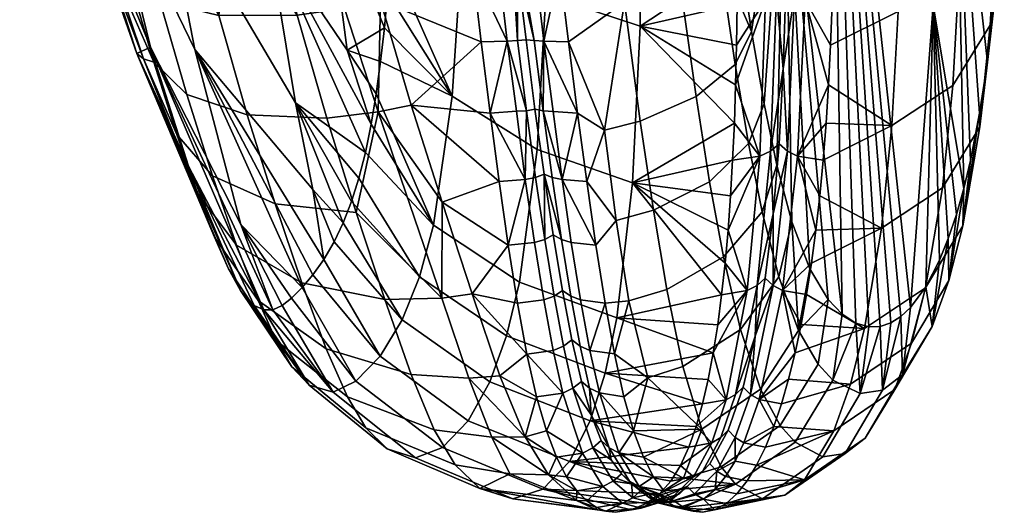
# Model space of a CAD drawing. Header units: millimetres. Extents: x -341 to 341, y -297 to 480.
# Tile 45 of 256: x 296 to 341, y -182 to -159. Entities that reach past the tile are written whole.
import ezdxf

# ---------------------------------------------------------------- set-up
doc = ezdxf.new("R2010")
doc.units = ezdxf.units.MM
doc.layers.add('RIM operadlo', color=7, linetype='Continuous')
doc.layers.add('RIM operadlo zada', color=7, linetype='Continuous')

msp = doc.modelspace()

# ---------------------------------------------------------------- meshes
at = {"layer": 'RIM operadlo'}
mesh = msp.add_polyface(dxfattribs=at)
corners = [(298.971, -152.7, 356.697), (300.214, -156.808, 358.068), (298.423, -152.485, 367.289), (296.095, -144.115, 364.629), (297.832, -148.504, 355.293), (301.574, -160.846, 359.412), (301.254, -160.599, 369.844), (295.861, -143.814, 385.753), (298.541, -152.112, 388.085), (301.892, -160.306, 390.369), (299.861, -152.01, 408.41), (296.641, -143.603, 406.344), (303.938, -160.421, 410.477), (306.053, -168.497, 392.652), (302.363, -152.33, 428.316), (298.387, -143.698, 426.465), (307.28, -155.026, 448.188), (301.18, -144.229, 446.16), (308.573, -162.874, 430.609), (306.297, -147.166, 465.775), (300.273, -136.116, 464.011), (309.948, -152.705, 466.672), (310.956, -160.444, 449.218), (309.291, -144.956, 484.13), (305.637, -139.297, 483.366), (299.678, -152.575, 348.484), (297.59, -143.837, 345.169), (300.874, -157.01, 350.523), (302.039, -161.001, 352.927), (303.105, -164.347, 355.598), (309.375, -166.884, 421.621), (311.794, -165.176, 438.787), (312.065, -163.866, 443.921), (312.298, -162.466, 449.03), (312.498, -160.982, 454.117), (312.816, -157.813, 464.167), (312.67, -159.422, 459.183), (312.94, -156.136, 469.129), (313.042, -154.392, 474.07), (313.12, -152.582, 478.987), (313.174, -150.706, 483.881), (313.204, -148.763, 488.749), (313.21, -146.754, 493.592), (303.742, -153.987, 341.629), (299.855, -136.825, 335.308), (302.15, -136.929, 333.775), (305.46, -153.994, 340.354), (307.327, -153.85, 339.39), (301.067, -153.518, 344.871), (305.034, -158.855, 343.741), (308.647, -158.831, 341.476), (310.022, -163.582, 343.986), (306.353, -163.435, 346.272), (302.317, -158.193, 346.96), (303.566, -162.504, 349.446), (312.486, -158.181, 340.463), (313.913, -162.984, 342.886), (312.392, -163.297, 343.178), (311.14, -153.183, 338.447), (310.834, -158.528, 340.75), (309.249, -153.571, 338.757), (302.256, -153.824, 343.16), (316.725, -156.663, 339.804), (307.136, -136.454, 332.379), (316.323, -153.183, 338.447)]
mesh.append_faces([[corners[k] for k in face] for face in [(0, 1, 2, 2), (2, 3, 4, 0), (5, 6, 2, 2), (1, 5, 2, 2), (2, 7, 3, 3), (8, 2, 6, 6), (7, 2, 8, 8), (6, 9, 8, 8), (10, 11, 8, 9), (12, 10, 9, 13), (14, 15, 10, 12), (16, 17, 14, 18), (19, 20, 17, 16), (21, 19, 16, 22), (23, 24, 19, 21), (25, 4, 26, 26), (27, 0, 25, 25), (28, 29, 5, 5), (27, 28, 1, 1), (25, 0, 4, 4), (28, 5, 1, 1), (27, 1, 0, 0), (12, 30, 18, 14), (16, 18, 31, 31), (31, 32, 16, 16), (32, 22, 16, 16), (22, 33, 34, 34), (35, 21, 36, 36), (36, 21, 22, 22), (35, 37, 21, 21), (38, 21, 37, 37), (23, 38, 39, 39), (21, 38, 23, 23), (36, 22, 34, 34), (40, 23, 39, 39), (41, 42, 23, 23), (41, 23, 40, 40), (43, 44, 45, 46), (47, 46, 45, 45), (25, 26, 48, 48), (49, 50, 51, 52), (53, 49, 52, 54), (55, 56, 57, 57), (58, 55, 59, 59), (51, 50, 59, 57), (58, 59, 60, 60), (59, 55, 57, 57), (50, 47, 60, 59), (50, 46, 47, 47), (49, 46, 50, 50), (61, 43, 49, 49), (46, 49, 43, 43), (53, 48, 61, 49), (53, 54, 28, 27), (27, 25, 48, 53), (62, 55, 58, 58), (63, 64, 58, 58)]])
mesh = msp.add_polyface(dxfattribs=at)
corners = [(320.166, -149.776, 500.724), (324.467, -151.139, 501.365), (324.139, -141.422, 521.914), (319.837, -140.118, 521.153), (320.12, -157.905, 481.003), (324.457, -159.344, 481.534), (316.249, -155.581, 480.128), (316.316, -147.557, 499.708), (319.714, -165.038, 460.87), (324.112, -166.571, 461.276), (315.803, -162.579, 460.15), (328.85, -150.231, 504.604), (328.791, -148.07, 509.324), (328.718, -145.854, 514.018), (328.895, -152.339, 499.86), (313.21, -146.754, 493.592), (313.204, -148.763, 488.749), (313.192, -144.68, 498.408), (328.922, -154.394, 495.093), (328.934, -156.393, 490.301), (328.928, -158.336, 485.487), (328.862, -162.05, 475.792), (328.904, -160.222, 480.651), (328.802, -163.819, 470.912), (313.174, -150.706, 483.881), (313.12, -152.582, 478.987), (313.042, -154.392, 474.07), (312.94, -156.136, 469.129), (312.816, -157.813, 464.167), (312.67, -159.422, 459.183), (312.498, -160.982, 454.117), (311.14, -153.183, 338.447), (316.323, -153.183, 338.447), (316.725, -156.663, 339.804), (317.13, -160.067, 341.346), (313.913, -162.984, 342.886), (312.486, -158.181, 340.463), (317.54, -163.359, 343.104), (330.741, -149.826, 504.413), (330.458, -140.864, 523.117), (329.914, -141.083, 523.235), (330.208, -150.051, 504.52), (330.752, -157.921, 485.316), (330.238, -158.151, 485.412), (330.463, -165.105, 465.862), (329.972, -165.339, 465.946), (331.212, -153.664, 494.768), (331.059, -161.307, 475.504), (331.177, -149.511, 504.263), (331.074, -145.143, 513.66), (331.174, -157.599, 485.181), (318.337, -160.042, 341.349), (318.811, -160.012, 341.352), (319.224, -163.252, 343.156), (319.199, -159.97, 341.357), (319.612, -163.17, 343.197), (317.528, -153.183, 338.447), (318.388, -153.183, 338.447), (318.791, -156.626, 339.795), (318.757, -163.273, 343.138)]
mesh.append_faces([[corners[k] for k in face] for face in [(0, 1, 2, 3), (4, 5, 1, 0), (6, 4, 0, 7), (8, 9, 5, 4), (10, 8, 4, 6), (11, 12, 1, 1), (12, 13, 1, 1), (14, 11, 1, 1), (13, 2, 1, 1), (15, 16, 7, 7), (7, 17, 15, 15), (18, 14, 1, 1), (5, 19, 18, 1), (5, 20, 19, 19), (5, 21, 22, 22), (5, 23, 21, 21), (5, 22, 20, 20), (24, 6, 16, 16), (6, 7, 16, 16), (25, 6, 24, 24), (6, 25, 26, 26), (27, 28, 10, 10), (27, 6, 26, 26), (10, 6, 27, 27), (29, 10, 28, 28), (10, 29, 30, 30), (31, 32, 33, 33), (34, 35, 36, 36), (34, 36, 33, 33), (37, 35, 34, 34), (38, 39, 40, 41), (42, 38, 41, 43), (44, 42, 43, 45), (13, 12, 41, 41), (12, 11, 41, 41), (14, 41, 11, 11), (19, 43, 18, 18), (20, 43, 19, 19), (18, 41, 14, 14), (20, 22, 43, 43), (43, 22, 21, 21), (21, 45, 43, 43), (42, 46, 38, 38), (43, 41, 18, 18), (44, 47, 42, 42), (38, 48, 49, 49), (42, 50, 46, 46), (47, 50, 42, 42), (46, 48, 38, 38), (51, 52, 53, 53), (54, 55, 53, 52), (51, 34, 33, 33), (51, 37, 34, 34), (56, 51, 33, 32), (56, 57, 52, 51), (57, 58, 52, 52), (54, 52, 58, 58), (53, 59, 51, 51)]])
mesh = msp.add_polyface(dxfattribs=at)
corners = [(318.897, -171.15, 440.064), (323.382, -172.797, 440.307), (324.112, -166.571, 461.276), (319.714, -165.038, 460.87), (318.298, -173.635, 429.794), (322.847, -175.351, 429.937), (317.539, -175.754, 419.363), (322.159, -177.548, 419.394), (328.723, -165.528, 466.011), (328.802, -163.819, 470.912), (328.51, -168.764, 456.147), (328.626, -167.177, 461.089), (328.374, -170.286, 451.185), (328.034, -173.118, 441.202), (328.216, -171.739, 446.203), (327.594, -175.641, 431.141), (327.828, -174.421, 436.181), (324.457, -159.344, 481.534), (327.332, -176.777, 426.082), (327.037, -177.824, 421.005), (326.7, -178.773, 415.912), (321.209, -179.436, 407.862), (319.16, -178.295, 360.156), (320.137, -178.022, 359.452), (320.602, -179.233, 362.974), (329.848, -171.307, 446.082), (330.463, -165.105, 465.862), (329.972, -165.339, 465.946), (329.388, -171.546, 446.152), (328.851, -176.337, 425.996), (328.422, -176.581, 426.048), (328.175, -178.329, 415.846), (327.759, -178.575, 415.888), (328.862, -162.05, 475.792), (330.587, -168.005, 455.901), (330.864, -164.777, 465.743), (331.059, -161.307, 475.504), (329.765, -173.646, 435.987), (328.516, -177.986, 415.784), (329.202, -175.997, 425.92), (330.224, -170.972, 445.982), (321.364, -176.05, 356.275), (322.276, -178.799, 363.091), (321.804, -179.04, 363.026), (320.891, -176.273, 356.161), (320.926, -174.104, 353.152), (320.452, -174.311, 353.014), (320.494, -171.797, 350.279), (320.019, -171.979, 350.129), (319.244, -174.476, 352.904), (322.201, -177.275, 359.733), (322.662, -178.462, 363.182), (321.752, -175.739, 356.434), (321.314, -173.816, 353.346), (320.883, -171.542, 350.488), (320.066, -169.183, 347.65), (320.456, -168.976, 347.839), (320.032, -166.177, 345.379)]
mesh.append_faces([[corners[k] for k in face] for face in [(0, 1, 2, 3), (4, 5, 1, 0), (6, 7, 5, 4), (2, 8, 9, 9), (2, 10, 11, 11), (2, 12, 10, 10), (1, 13, 14, 14), (5, 15, 16, 16), (1, 16, 13, 13), (1, 14, 2, 2), (2, 11, 8, 8), (2, 9, 17, 17), (15, 5, 18, 18), (19, 18, 7, 7), (12, 2, 14, 14), (18, 5, 7, 7), (1, 5, 16, 16), (7, 20, 19, 19), (7, 21, 20, 20), (22, 23, 24, 24), (25, 26, 27, 28), (29, 25, 28, 30), (31, 29, 30, 32), (27, 33, 9, 9), (27, 8, 11, 11), (27, 11, 10, 10), (27, 9, 8, 8), (14, 28, 12, 12), (16, 28, 13, 13), (15, 30, 16, 16), (13, 28, 14, 14), (28, 10, 12, 12), (19, 30, 18, 18), (20, 32, 19, 19), (30, 15, 18, 18), (25, 34, 26, 26), (28, 27, 10, 10), (26, 35, 36, 36), (26, 34, 35, 35), (19, 32, 30, 30), (37, 25, 29, 29), (31, 38, 39, 29), (37, 40, 25, 25), (37, 29, 39, 39), (34, 25, 40, 40), (30, 28, 16, 16), (41, 42, 43, 44), (45, 41, 44, 46), (47, 45, 46, 48), (43, 24, 23, 23), (44, 43, 23, 23), (44, 49, 46, 46), (42, 41, 50, 51), (41, 52, 50, 50), (41, 45, 53, 52), (45, 47, 54, 53), (47, 55, 56, 54), (55, 57, 56, 56)]])
mesh = msp.add_polyface(dxfattribs=at)
corners = [(304.838, -169.083, 361.821), (301.254, -160.599, 369.844), (304.05, -167.047, 358.555), (301.574, -160.846, 359.412), (303.105, -164.347, 355.598), (306.042, -171.54, 370.004), (305.485, -170.544, 365.57), (303.648, -165.797, 378.412), (306.667, -172.229, 376.349), (307.537, -172.437, 386.149), (301.892, -160.306, 390.369), (307.112, -172.439, 381.256), (308.388, -171.891, 396.421), (308.875, -171.405, 402.017), (306.053, -168.497, 392.652), (303.938, -160.421, 410.477), (309.877, -170.111, 413.123), (309.378, -170.814, 407.586), (309.375, -166.884, 421.621), (310.771, -168.414, 423.711), (310.356, -169.291, 418.621), (308.573, -162.874, 430.609), (311.149, -167.433, 428.766), (311.492, -166.353, 433.79), (311.794, -165.176, 438.787), (312.298, -162.466, 449.03), (310.956, -160.444, 449.218), (312.065, -163.866, 443.921), (314.933, -168.525, 439.539), (318.897, -171.15, 440.064), (319.714, -165.038, 460.87), (315.803, -162.579, 460.15), (307.636, -167.544, 349.251), (311.377, -167.946, 346.996), (312.691, -171.957, 350.751), (308.868, -171.194, 352.858), (304.753, -166.256, 352.296), (305.862, -169.449, 355.608), (306.353, -163.435, 346.272), (310.022, -163.582, 343.986), (303.566, -162.504, 349.446), (312.392, -163.297, 343.178), (315.333, -167.467, 345.816), (315.316, -171.896, 349.863), (313.913, -162.984, 342.886), (312.498, -160.982, 454.117), (314.293, -170.905, 429.389), (313.495, -172.902, 419.094), (306.848, -171.999, 359.479), (302.039, -161.001, 352.927), (317.956, -166.506, 345.109), (318.378, -169.45, 347.407), (316.718, -171.699, 349.545), (317.54, -163.359, 343.104), (319.643, -166.32, 345.26), (320.066, -169.183, 347.65), (319.59, -169.331, 347.514), (319.167, -166.423, 345.176), (319.224, -163.252, 343.156), (319.612, -163.17, 343.197), (320.032, -166.177, 345.379), (318.757, -163.273, 343.138), (318.337, -160.042, 341.349)]
mesh.append_faces([[corners[k] for k in face] for face in [(0, 1, 2, 2), (2, 3, 4, 4), (5, 1, 6, 6), (1, 0, 6, 6), (7, 1, 5, 5), (3, 2, 1, 1), (5, 8, 7, 7), (9, 10, 11, 11), (7, 11, 10, 10), (10, 1, 7, 7), (12, 13, 14, 14), (14, 13, 15, 15), (14, 10, 9, 9), (16, 15, 17, 17), (13, 17, 15, 15), (16, 18, 15, 15), (19, 18, 20, 20), (16, 20, 18, 18), (21, 19, 22, 22), (18, 19, 21, 21), (23, 21, 22, 22), (21, 23, 24, 24), (25, 26, 27, 27), (28, 29, 30, 31), (32, 33, 34, 35), (36, 32, 35, 37), (38, 39, 33, 32), (40, 38, 32, 36), (41, 42, 43, 43), (44, 42, 41, 41), (41, 33, 39, 39), (43, 34, 33, 33), (41, 43, 33, 33), (31, 45, 25, 28), (46, 22, 19, 47), (28, 24, 23, 46), (28, 27, 24, 24), (46, 23, 22, 22), (27, 28, 25, 25), (47, 19, 20, 20), (37, 48, 0, 2), (36, 37, 2, 4), (40, 36, 4, 49), (44, 50, 42, 42), (42, 51, 52, 52), (50, 51, 42, 42), (44, 53, 50, 50), (54, 55, 56, 57), (58, 54, 57, 57), (59, 60, 54, 58), (56, 51, 57, 57), (50, 57, 51, 51), (50, 53, 57, 57), (60, 55, 54, 54), (58, 57, 61, 61), (53, 61, 57, 57), (53, 62, 61, 61)]])
mesh = msp.add_polyface(dxfattribs=at)
corners = [(307.112, -172.439, 381.256), (303.648, -165.797, 378.412), (306.667, -172.229, 376.349), (306.053, -168.497, 392.652), (307.537, -172.437, 386.149), (307.963, -172.238, 391.295), (308.388, -171.891, 396.421), (314.293, -170.905, 429.389), (318.298, -173.635, 429.794), (318.897, -171.15, 440.064), (314.933, -168.525, 439.539), (313.495, -172.902, 419.094), (317.539, -175.754, 419.363), (316.534, -177.56, 407.965), (321.209, -179.436, 407.862), (322.159, -177.548, 419.394), (312.474, -174.577, 407.866), (315.343, -178.79, 396.332), (319.979, -180.708, 396.073), (311.359, -175.731, 396.449), (314.108, -179.268, 385.497), (318.584, -181.162, 385.059), (310.305, -176.234, 385.873), (312.798, -178.852, 374.964), (317.078, -180.672, 374.292), (309.208, -175.907, 375.677), (311.82, -177.874, 367.843), (315.94, -179.584, 366.911), (308.401, -175.061, 368.919), (310.966, -176.451, 362.345), (314.973, -177.975, 361.04), (307.682, -173.843, 363.926), (309.99, -174.235, 357.266), (313.898, -175.423, 355.506), (306.848, -171.999, 359.479), (308.868, -171.194, 352.858), (312.691, -171.957, 350.751), (305.862, -169.449, 355.608), (320.234, -180.054, 366.225), (321.529, -181.227, 373.733), (318.45, -180.004, 366.479), (317.629, -178.312, 360.429), (319.16, -178.295, 360.156), (316.569, -175.579, 354.714), (317.997, -175.475, 354.406), (315.316, -171.896, 349.863), (316.718, -171.699, 349.545), (315.333, -167.467, 345.816), (309.378, -170.814, 407.586), (308.875, -171.405, 402.017), (310.356, -169.291, 418.621), (309.877, -170.111, 413.123), (306.042, -171.54, 370.004), (305.485, -170.544, 365.57), (304.838, -169.083, 361.821), (320.137, -178.022, 359.452), (319.685, -176.451, 356.07), (319.244, -174.476, 352.904), (318.808, -172.125, 350.011), (318.378, -169.45, 347.407), (320.066, -169.183, 347.65), (320.494, -171.797, 350.279), (320.019, -171.979, 350.129), (319.59, -169.331, 347.514), (320.891, -176.273, 356.161), (320.452, -174.311, 353.014)]
mesh.append_faces([[corners[k] for k in face] for face in [(0, 1, 2, 2), (3, 4, 5, 5), (5, 6, 3, 3), (7, 8, 9, 10), (11, 12, 8, 7), (13, 14, 15, 12), (16, 13, 12, 11), (17, 18, 14, 13), (19, 17, 13, 16), (20, 21, 18, 17), (22, 20, 17, 19), (23, 24, 21, 20), (25, 23, 20, 22), (26, 27, 24, 23), (28, 26, 23, 25), (29, 30, 27, 26), (31, 29, 26, 28), (32, 33, 30, 29), (34, 32, 29, 31), (35, 36, 33, 32), (37, 35, 32, 34), (38, 39, 40, 40), (38, 41, 42, 42), (43, 42, 41, 41), (41, 38, 40, 40), (44, 43, 45, 46), (45, 47, 46, 46), (43, 41, 30, 33), (42, 43, 44, 44), (45, 43, 33, 36), (40, 39, 24, 24), (27, 40, 24, 24), (27, 30, 41, 40), (16, 48, 49, 19), (11, 50, 51, 16), (19, 6, 5, 22), (16, 51, 48, 48), (19, 49, 6, 6), (22, 5, 4, 4), (4, 0, 22, 22), (52, 28, 25, 25), (52, 53, 31, 28), (53, 54, 34, 31), (2, 52, 25, 25), (2, 25, 0, 0), (22, 0, 25, 25), (55, 42, 56, 56), (44, 56, 42, 42), (44, 46, 57, 57), (57, 46, 58, 58), (56, 44, 57, 57), (58, 46, 59, 59), (60, 61, 62, 63), (64, 55, 56, 56), (65, 57, 58, 62), (64, 56, 57, 57), (59, 63, 62, 58)]])
mesh = msp.add_polyface(dxfattribs=at)
corners = [(324.738, -181.376, 395.415), (324.054, -181.667, 390.277), (325.84, -181.177, 395.407), (321.209, -179.436, 407.862), (326.313, -179.613, 410.804), (326.7, -178.773, 415.912), (325.347, -180.925, 400.551), (325.87, -180.333, 405.682), (319.979, -180.708, 396.073), (318.584, -181.162, 385.059), (323.307, -181.777, 385.141), (322.412, -181.643, 379.225), (317.078, -180.672, 374.292), (321.529, -181.227, 373.733), (320.234, -180.054, 366.225), (321.539, -180.791, 370.266), (320.602, -179.233, 362.974), (321.072, -180.137, 366.593), (319.16, -178.295, 360.156), (322.883, -181.729, 381.408), (321.998, -181.253, 373.963), (322.446, -181.56, 377.68), (327.336, -179.886, 405.638), (328.175, -178.329, 415.846), (327.759, -178.575, 415.888), (326.922, -180.134, 405.668), (326.273, -180.929, 395.388), (324.512, -181.578, 385.135), (324.985, -181.328, 385.128), (327.675, -179.541, 405.592), (328.516, -177.986, 415.784), (325.373, -180.979, 385.12), (326.627, -180.581, 395.36), (323.212, -180.345, 370.321), (324.123, -181.111, 377.697), (323.65, -181.361, 377.687), (322.74, -180.592, 370.29), (322.276, -178.799, 363.091), (321.804, -179.04, 363.026), (324.948, -180.931, 381.411), (324.51, -180.762, 377.711), (324.059, -180.456, 374.026), (323.598, -179.998, 370.365), (323.129, -179.353, 366.739), (322.662, -178.462, 363.182)]
mesh.append_faces([[corners[k] for k in face] for face in [(0, 1, 2, 2), (3, 4, 5, 5), (3, 6, 7, 7), (3, 7, 4, 4), (8, 6, 3, 3), (8, 1, 0, 0), (8, 0, 6, 6), (9, 10, 1, 8), (11, 10, 9, 9), (12, 13, 11, 11), (9, 12, 11, 11), (14, 15, 13, 13), (16, 17, 14, 14), (17, 15, 14, 14), (14, 18, 16, 16), (11, 19, 10, 10), (20, 21, 13, 13), (19, 11, 21, 21), (21, 11, 13, 13), (15, 20, 13, 13), (22, 23, 24, 25), (26, 22, 25, 2), (4, 24, 5, 5), (7, 25, 4, 4), (0, 2, 6, 6), (27, 1, 10, 10), (25, 7, 6, 6), (6, 2, 25, 25), (27, 28, 2, 2), (28, 26, 2, 2), (25, 24, 4, 4), (22, 29, 30, 23), (31, 32, 28, 28), (26, 28, 32, 32), (26, 32, 29, 22), (27, 2, 1, 1), (33, 34, 35, 36), (37, 33, 36, 38), (27, 10, 19, 19), (35, 21, 20, 20), (35, 19, 21, 21), (35, 27, 19, 19), (17, 36, 15, 15), (20, 36, 35, 35), (20, 15, 36, 36), (38, 17, 16, 16), (36, 17, 38, 38), (28, 27, 35, 35), (39, 28, 34, 34), (35, 34, 28, 28), (39, 31, 28, 28), (39, 34, 40, 40), (40, 34, 41, 41), (33, 42, 41, 41), (34, 33, 41, 41), (33, 37, 43, 42), (44, 43, 37, 37)]])
at = {"layer": 'RIM operadlo zada'}
mesh = msp.add_polyface(dxfattribs=at)
corners = [(333.773, -172.631, 372.605), (333.122, -171.952, 368.043), (331.131, -149.375, 365.056), (333.229, -138.185, 389.085), (334.405, -173.041, 377.318), (335, -173.215, 382.049), (335.522, -173.2, 386.444), (337.626, -171.373, 407.242), (336.919, -172.333, 399.612), (337.963, -158.37, 421.083), (336.479, -172.743, 395.229), (336.014, -173.037, 390.837), (339.373, -166.83, 430.579), (339.014, -148.063, 444.367), (339.034, -168.034, 425.352), (339.682, -165.536, 435.785), (340.105, -163.361, 443.829), (340.463, -161, 451.821), (340.729, -158.744, 458.921), (339.675, -137.838, 467.697), (340.948, -156.356, 465.979), (338.871, -162.088, 468.046), (338.394, -166.807, 453.702), (340.116, -163.985, 452.758), (340.596, -159.301, 467.021), (339.157, -156.856, 482.198), (340.884, -154.108, 481.099), (336.35, -158.672, 482.948), (336.061, -163.925, 468.768), (339.26, -151.854, 494.495), (340.991, -149.142, 493.335), (336.457, -153.652, 495.269), (341.119, -153.842, 472.993), (341.245, -151.205, 479.961), (333.233, -160.218, 480.66), (333.142, -162.047, 475.802), (333.028, -163.816, 470.924), (333.304, -158.332, 485.495), (332.894, -165.524, 466.024), (333.354, -156.388, 490.309), (333.383, -154.389, 495.1), (333.393, -152.336, 499.867), (332.072, -158.149, 485.415), (332.107, -150.05, 504.523), (331.599, -149.826, 504.415), (331.581, -157.92, 485.317), (331.72, -165.338, 465.952)]
mesh.append_faces([[corners[k] for k in face] for face in [(0, 1, 2, 2), (3, 0, 2, 2), (3, 4, 0, 0), (3, 5, 4, 4), (6, 5, 3, 3), (7, 8, 9, 9), (8, 3, 9, 9), (10, 11, 3, 3), (3, 8, 10, 10), (12, 9, 13, 13), (6, 3, 11, 11), (14, 9, 12, 12), (13, 15, 12, 12), (13, 16, 15, 15), (16, 13, 17, 17), (13, 18, 17, 17), (19, 20, 18, 18), (21, 22, 23, 24), (25, 21, 24, 26), (27, 28, 21, 25), (29, 25, 26, 30), (31, 27, 25, 29), (23, 16, 17, 17), (23, 17, 18, 18), (24, 20, 32, 32), (24, 18, 20, 20), (24, 23, 18, 18), (32, 26, 24, 24), (32, 33, 26, 26), (28, 27, 34, 35), (28, 35, 36, 36), (27, 37, 34, 34), (36, 38, 28, 28), (39, 37, 27, 27), (31, 40, 39, 39), (31, 39, 27, 27), (31, 41, 40, 40), (42, 43, 44, 45), (43, 42, 40, 41), (46, 35, 42, 42), (37, 39, 42, 42), (34, 37, 42, 42), (36, 35, 46, 46), (38, 36, 46, 46), (34, 42, 35, 35), (40, 42, 39, 39)]])
mesh = msp.add_polyface(dxfattribs=at)
corners = [(331.131, -149.375, 365.056), (330.757, -165.752, 354.287), (330.173, -162.935, 351.636), (331.451, -168.372, 357.829), (329.594, -159.592, 349.286), (332.277, -170.548, 362.597), (328.889, -154.868, 346.772), (327.039, -162.595, 345.067), (326.295, -157.291, 342.294), (328.103, -156.084, 344.368), (328.84, -161.11, 347.013), (324.467, -163.724, 343.904), (323.741, -158.232, 341.022), (327.664, -166.523, 347.764), (329.458, -164.756, 349.54), (325.072, -167.835, 346.738), (327.427, -150.904, 342.271), (328.233, -149.905, 344.746), (325.615, -151.91, 340.127), (323.072, -152.714, 338.794), (322.824, -164.136, 343.662), (321.161, -160.065, 341.345), (321.696, -152.993, 338.502), (320.75, -156.663, 339.803), (320.346, -153.183, 338.447), (321.578, -163.357, 343.102), (322, -166.504, 345.105), (331.72, -165.338, 465.952), (332.072, -158.149, 485.415), (331.581, -157.92, 485.317), (331.252, -165.105, 465.865), (331.174, -157.599, 485.181), (331.059, -161.307, 475.504), (330.864, -164.777, 465.743), (331.212, -153.664, 494.768), (331.599, -149.826, 504.415), (319.574, -160.012, 341.352), (319.988, -163.252, 343.156), (319.612, -163.17, 343.197), (319.199, -159.97, 341.357), (320.408, -166.321, 345.259), (320.032, -166.177, 345.379), (320.026, -160.042, 341.348), (320.861, -166.423, 345.174), (318.388, -153.183, 338.447), (319.214, -153.183, 338.447), (318.791, -156.626, 339.795), (320.449, -163.274, 343.137)]
mesh.append_faces([[corners[k] for k in face] for face in [(0, 1, 2, 2), (3, 1, 0, 0), (2, 4, 0, 0), (0, 5, 3, 3), (6, 0, 4, 4), (7, 8, 9, 10), (11, 12, 8, 7), (13, 7, 10, 14), (15, 11, 7, 13), (2, 14, 10, 4), (4, 9, 6, 6), (9, 16, 17, 17), (9, 8, 18, 16), (17, 6, 9, 9), (8, 19, 18, 18), (8, 12, 19, 19), (9, 4, 10, 10), (20, 12, 11, 11), (20, 21, 12, 12), (19, 12, 22, 22), (23, 24, 22, 22), (25, 21, 20, 20), (25, 20, 26, 26), (22, 12, 23, 23), (21, 23, 12, 12), (27, 28, 29, 30), (29, 31, 32, 32), (30, 32, 33, 33), (29, 34, 31, 31), (29, 32, 30, 30), (34, 29, 35, 35), (36, 37, 38, 39), (37, 40, 41, 38), (37, 36, 42, 42), (43, 40, 37, 37), (44, 45, 42, 36), (46, 36, 39, 39), (36, 46, 44, 44), (45, 23, 42, 42), (42, 21, 25, 25), (45, 24, 23, 23), (23, 21, 42, 42), (37, 47, 43, 43), (37, 42, 47, 47), (25, 43, 47, 47), (25, 47, 42, 42)]])
mesh = msp.add_polyface(dxfattribs=at)
corners = [(331.131, -149.375, 365.056), (333.122, -171.952, 368.043), (332.277, -170.548, 362.597), (337.626, -171.373, 407.242), (337.963, -158.37, 421.083), (338.262, -170.139, 414.838), (338.664, -169.139, 420.105), (339.034, -168.034, 425.352), (329.087, -173.338, 355.29), (328.308, -169.993, 350.933), (330.091, -167.914, 352.456), (330.856, -170.913, 356.417), (330.008, -176.087, 361.047), (331.759, -173.39, 361.696), (337.618, -171.422, 437.424), (336.97, -173.965, 426.807), (338.689, -171.083, 426.052), (339.338, -168.562, 436.587), (338.394, -166.807, 453.702), (340.116, -163.985, 452.758), (335.583, -168.664, 454.391), (334.808, -173.299, 438.069), (336.061, -163.925, 468.768), (338.871, -162.088, 468.046), (330.757, -165.752, 354.287), (329.458, -164.756, 349.54), (330.173, -162.935, 351.636), (331.451, -168.372, 357.829), (332.659, -174.94, 367.539), (336.556, -175.427, 399.976), (336.479, -172.743, 395.229), (336.919, -172.333, 399.612), (337.913, -173.21, 415.418), (339.373, -166.83, 430.579), (339.682, -165.536, 435.785), (340.105, -163.361, 443.829), (332.355, -170.279, 451.205), (332.129, -171.731, 446.226), (332.894, -165.524, 466.024), (332.737, -167.172, 461.104), (331.878, -173.109, 441.228), (332.558, -168.759, 456.165), (331.027, -171.542, 446.161), (331.72, -165.338, 465.952), (331.252, -165.105, 465.865), (330.588, -171.305, 446.086), (330.587, -168.005, 455.901), (330.864, -164.777, 465.743), (330.224, -170.972, 445.982), (329.765, -173.646, 435.987), (329.949, -176.578, 426.065), (331.603, -174.411, 436.211)]
mesh.append_faces([[corners[k] for k in face] for face in [(0, 1, 2, 2), (3, 4, 5, 5), (5, 4, 6, 6), (6, 4, 7, 7), (8, 9, 10, 11), (12, 8, 11, 13), (14, 15, 16, 17), (18, 14, 17, 19), (20, 21, 14, 18), (22, 20, 18, 23), (24, 10, 25, 26), (2, 1, 13, 13), (27, 11, 10, 24), (27, 13, 11, 11), (28, 13, 1, 1), (13, 27, 2, 2), (29, 30, 31, 31), (32, 3, 5, 5), (16, 6, 7, 7), (32, 5, 6, 6), (17, 33, 34, 34), (17, 34, 35, 35), (16, 7, 33, 33), (29, 31, 3, 3), (32, 29, 3, 3), (17, 16, 33, 33), (32, 6, 16, 16), (35, 19, 17, 17), (21, 20, 36, 37), (20, 22, 38, 39), (21, 37, 40, 40), (20, 41, 36, 36), (39, 41, 20, 20), (42, 43, 44, 45), (45, 44, 46, 46), (44, 47, 46, 46), (45, 48, 49, 49), (46, 48, 45, 45), (50, 51, 42, 42), (41, 43, 42, 42), (41, 39, 43, 43), (37, 36, 42, 42), (40, 37, 42, 42), (41, 42, 36, 36), (40, 42, 51, 51), (39, 38, 43, 43)]])
mesh = msp.add_polyface(dxfattribs=at)
corners = [(328.308, -169.993, 350.933), (327.664, -166.523, 347.764), (329.458, -164.756, 349.54), (330.091, -167.914, 352.456), (325.689, -171.501, 350.105), (325.072, -167.835, 346.738), (326.43, -175.049, 354.756), (329.087, -173.338, 355.29), (327.308, -177.941, 360.846), (330.008, -176.087, 361.047), (328.189, -179.68, 367.294), (330.92, -177.769, 367.256), (322.824, -164.136, 343.662), (324.467, -163.724, 343.904), (323.352, -168.307, 346.553), (323.946, -172.018, 349.998), (322, -166.504, 345.105), (324.812, -175.565, 354.746), (323.279, -174.471, 352.902), (324.159, -178.019, 359.45), (326.46, -180.206, 367.449), (324.616, -179.231, 362.972), (322.85, -172.122, 350.007), (322.424, -169.449, 347.401), (323.713, -176.447, 356.069), (328.837, -179.41, 410.806), (329.241, -178.572, 415.908), (328.844, -178.328, 415.855), (329.541, -176.336, 426.003), (329.202, -175.997, 425.92), (328.516, -177.986, 415.784), (327.675, -179.541, 405.592), (328.002, -179.885, 405.648), (322.579, -176.27, 356.161), (323.485, -179.039, 363.025), (323.036, -178.799, 363.09), (322.127, -176.049, 356.275), (322.143, -174.308, 353.014), (321.69, -174.103, 353.152), (321.712, -171.977, 350.128), (321.259, -171.796, 350.278), (321.285, -169.331, 347.511), (320.832, -169.183, 347.648), (320.861, -166.423, 345.174), (320.408, -166.321, 345.259), (322.662, -178.462, 363.182), (322.201, -177.275, 359.733), (323.129, -179.353, 366.739), (321.752, -175.739, 356.434), (321.314, -173.816, 353.346), (320.883, -171.542, 350.488), (320.456, -168.976, 347.839), (320.032, -166.177, 345.379), (321.578, -163.357, 343.102)]
mesh.append_faces([[corners[k] for k in face] for face in [(0, 1, 2, 3), (4, 5, 1, 0), (6, 4, 0, 7), (8, 6, 7, 9), (10, 8, 9, 11), (12, 13, 5, 14), (4, 15, 14, 5), (16, 12, 14, 14), (17, 6, 8, 8), (17, 18, 15, 15), (15, 4, 6, 17), (17, 8, 19, 19), (8, 20, 21, 21), (14, 15, 22, 23), (23, 16, 14, 14), (18, 22, 15, 15), (19, 24, 17, 17), (19, 8, 21, 21), (24, 18, 17, 17), (25, 26, 27, 27), (28, 29, 30, 27), (31, 32, 27, 30), (33, 34, 35, 36), (37, 33, 36, 38), (39, 37, 38, 40), (41, 39, 40, 42), (43, 41, 42, 44), (35, 45, 46, 46), (35, 47, 45, 45), (36, 35, 46, 46), (38, 36, 48, 49), (36, 46, 48, 48), (33, 19, 34, 34), (33, 24, 19, 19), (19, 21, 34, 34), (24, 33, 37, 18), (49, 50, 40, 38), (50, 51, 42, 40), (42, 52, 44, 44), (42, 51, 52, 52), (39, 22, 37, 37), (41, 23, 22, 39), (37, 22, 18, 18), (43, 23, 41, 41), (23, 43, 16, 16), (43, 53, 16, 16)]])
mesh = msp.add_polyface(dxfattribs=at)
corners = [(329.241, -178.572, 415.908), (330.619, -177.817, 421.049), (329.949, -176.578, 426.065), (330.974, -176.77, 426.122), (330.92, -177.769, 367.256), (330.008, -176.087, 361.047), (331.759, -173.39, 361.696), (332.659, -174.94, 367.539), (331.605, -178.547, 372.211), (333.339, -175.672, 372.309), (328.858, -180.473, 372.366), (328.189, -179.68, 367.294), (332.875, -179.215, 382.213), (334.602, -176.301, 382.049), (330.106, -181.15, 382.52), (333.915, -179.058, 391.379), (335.638, -176.134, 391.039), (331.132, -180.988, 391.783), (334.835, -178.348, 400.453), (336.556, -175.427, 399.976), (332.043, -180.27, 400.929), (336.194, -176.111, 416.076), (337.913, -173.21, 415.418), (333.39, -178.016, 416.64), (336.97, -173.965, 426.807), (338.689, -171.083, 426.052), (334.162, -175.856, 427.416), (334.808, -173.299, 438.069), (337.618, -171.422, 437.424), (333.773, -172.631, 372.605), (333.122, -171.952, 368.043), (334.405, -173.041, 377.318), (335, -173.215, 382.049), (335.522, -173.2, 386.444), (336.014, -173.037, 390.837), (336.479, -172.743, 395.229), (327.891, -181.666, 390.294), (327.331, -181.776, 385.135), (328.419, -181.374, 395.45), (328.917, -180.921, 400.597), (329.826, -179.604, 410.854), (329.386, -180.326, 405.733), (331.603, -174.411, 436.211), (331.301, -175.632, 431.176), (330.237, -178.765, 415.96), (331.878, -173.109, 441.228), (331.027, -171.542, 446.161), (330.588, -171.305, 446.086), (329.541, -176.336, 426.003), (328.844, -178.328, 415.855), (329.765, -173.646, 435.987), (329.202, -175.997, 425.92), (328.837, -179.41, 410.806)]
mesh.append_faces([[corners[k] for k in face] for face in [(0, 1, 2, 2), (3, 2, 1, 1), (4, 5, 6, 7), (8, 4, 7, 9), (10, 11, 4, 8), (12, 8, 9, 13), (14, 10, 8, 12), (15, 12, 13, 16), (17, 14, 12, 15), (18, 15, 16, 19), (20, 17, 15, 18), (21, 18, 19, 22), (23, 20, 18, 21), (24, 21, 22, 25), (26, 23, 21, 24), (27, 26, 24, 28), (29, 9, 7, 30), (29, 31, 9, 9), (13, 31, 32, 32), (16, 33, 34, 34), (16, 34, 35, 35), (13, 32, 33, 33), (13, 9, 31, 31), (16, 35, 19, 19), (33, 16, 13, 13), (14, 17, 36, 37), (38, 20, 39, 39), (38, 36, 17, 17), (20, 38, 17, 17), (40, 41, 20, 20), (23, 26, 3, 1), (23, 40, 20, 20), (26, 27, 42, 43), (39, 20, 41, 41), (23, 44, 40, 40), (1, 44, 23, 23), (45, 42, 27, 27), (43, 3, 26, 26), (2, 46, 47, 48), (0, 2, 48, 49), (47, 50, 48, 48), (51, 48, 50, 50), (52, 40, 44, 0), (43, 42, 2, 2), (0, 44, 1, 1), (43, 2, 3, 3)]])
mesh = msp.add_polyface(dxfattribs=at)
corners = [(326.46, -180.206, 367.449), (328.189, -179.68, 367.294), (328.858, -180.473, 372.366), (327.308, -177.941, 360.846), (325.081, -180.136, 366.591), (324.616, -179.231, 362.972), (325.55, -180.788, 370.263), (326.015, -181.25, 373.959), (326.468, -181.557, 377.674), (330.106, -181.15, 382.52), (326.907, -181.728, 381.402), (327.331, -181.776, 385.135), (328.002, -179.885, 405.648), (328.396, -180.131, 405.689), (328.837, -179.41, 410.806), (328.844, -178.328, 415.855), (327.912, -180.725, 400.56), (326.97, -180.928, 395.395), (327.383, -181.176, 395.422), (325.747, -181.328, 385.127), (326.627, -180.581, 395.36), (325.373, -180.979, 385.12), (327.675, -179.541, 405.592), (326.198, -181.577, 385.132), (329.386, -180.326, 405.733), (329.826, -179.604, 410.854), (328.917, -180.921, 400.597), (328.419, -181.374, 395.45), (327.891, -181.666, 390.294), (324.42, -180.591, 370.289), (325.335, -181.359, 377.684), (324.884, -181.11, 377.696), (323.971, -180.344, 370.321), (323.485, -179.039, 363.025), (323.036, -178.799, 363.09), (324.948, -180.931, 381.411), (324.51, -180.762, 377.711), (324.059, -180.456, 374.026), (323.598, -179.998, 370.365), (323.129, -179.353, 366.739)]
mesh.append_faces([[corners[k] for k in face] for face in [(0, 1, 2, 2), (0, 3, 1, 1), (4, 5, 0, 0), (4, 0, 6, 6), (7, 2, 8, 8), (9, 10, 8, 8), (11, 10, 9, 9), (9, 8, 2, 2), (0, 2, 6, 6), (7, 6, 2, 2), (12, 13, 14, 14), (15, 12, 14, 14), (16, 13, 12, 12), (17, 18, 16, 16), (12, 17, 16, 16), (19, 20, 21, 21), (20, 17, 12, 22), (17, 20, 19, 19), (18, 17, 19, 19), (19, 23, 18, 18), (13, 24, 25, 14), (16, 26, 24, 13), (18, 27, 26, 16), (18, 28, 27, 27), (23, 28, 18, 18), (28, 23, 11, 11), (29, 30, 31, 32), (33, 29, 32, 34), (19, 21, 35, 35), (31, 36, 37, 37), (31, 35, 36, 36), (31, 19, 35, 35), (31, 37, 32, 32), (32, 37, 38, 38), (34, 32, 38, 39), (30, 23, 19, 19), (10, 23, 30, 30), (19, 31, 30, 30), (23, 10, 11, 11), (30, 7, 8, 8), (8, 10, 30, 30), (7, 30, 29, 29), (7, 29, 6, 6), (29, 4, 6, 6), (33, 4, 29, 29), (33, 5, 4, 4)]])

doc.saveas('drawing.dxf')
